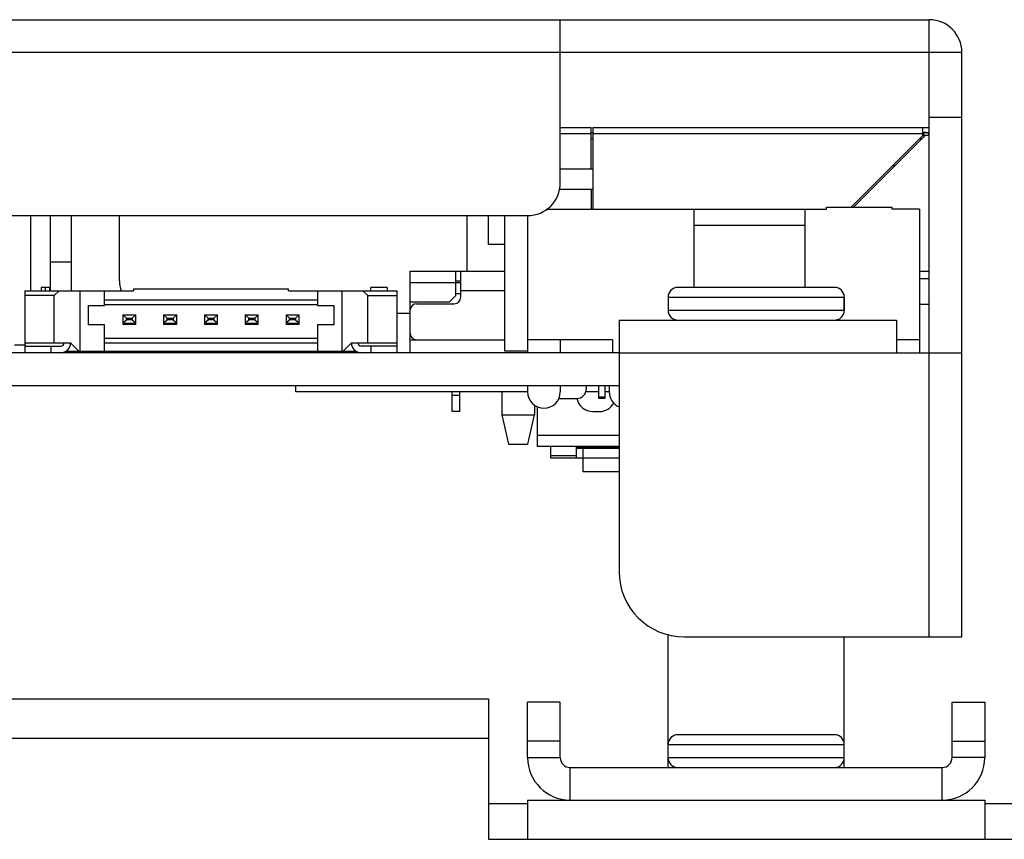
# Model space of a CAD drawing. Header units: millimetres. Extents: x 0 to 1852, y 0 to 1359.
# Tile 40 of 54: x 546 to 576, y 874 to 899. Entities that reach past the tile are written whole.
import ezdxf

# ---------------------------------------------------------------- set-up
doc = ezdxf.new("R2010")
doc.units = ezdxf.units.MM
doc.header["$LTSCALE"] = 65.395
doc.layers.get('0').update_dxf_attribs({"linetype": 'CONTINUOUS'})
doc.layers.add('02___PRT_ALL_AXES', color=7, linetype='CONTINUOUS')
doc.layers.add('7_ALL_FEATURES', color=7, linetype='CONTINUOUS')

msp = doc.modelspace()

# ---------------------------------------------------------------- linework, layer by layer
at = {"color": 7, "linetype": 'Continuous'}
for p, q in [((562.411, 895.367), (563.361, 895.367)), ((563.361, 895.167), (562.411, 895.167)), ((563.361, 894.104), (563.361, 895.367)), ((563.361, 895.217), (563.411, 895.217)), ((563.411, 895.367), (573.711, 895.367)), ((563.411, 895.367), (563.411, 892.867)), ((573.511, 895.167), (563.411, 895.167)), ((573.511, 895.117), (573.511, 895.367)), ((573.511, 895.217), (573.711, 895.217)), ((573.561, 895.096), (573.561, 895.217)), ((563.411, 895.017), (563.361, 895.017)), ((573.511, 895.117), (571.321, 892.927)), ((571.392, 892.927), (573.582, 895.117)), ((573.482, 895.017), (573.411, 895.017)), ((573.711, 895.117), (573.582, 895.117)), ((562.411, 894.104), (563.411, 894.104)), ((572.599, 894.204), (572.67, 894.204)), ((562.374, 893.479), (563.411, 893.479)), ((563.361, 893.479), (563.361, 892.867)), ((561.979, 892.867), (570.561, 892.867)), ((566.511, 890.467), (566.511, 892.867)), ((569.911, 890.467), (569.911, 892.867)), ((570.561, 892.927), (572.561, 892.927)), ((570.561, 892.867), (570.561, 892.927)), ((572.561, 892.927), (572.561, 892.867)), ((573.411, 892.867), (572.561, 892.867)), ((573.411, 892.867), (573.411, 888.467)), ((546.193, 890.367), (546.193, 892.667)), ((546.793, 890.367), (546.793, 892.667)), ((547.443, 890.367), (547.443, 892.667)), ((559.561, 890.967), (559.561, 892.667)), ((560.211, 891.779), (560.211, 892.667)), ((560.711, 888.517), (560.711, 892.667)), ((561.411, 892.667), (561.411, 888.467)), ((569.911, 892.367), (566.511, 892.367)), ((560.711, 891.779), (560.211, 891.779)), ((547.443, 891.237), (546.793, 891.237)), ((557.811, 890.967), (559.211, 890.967)), ((557.811, 888.467), (557.811, 890.967)), ((559.211, 890.217), (559.211, 890.967)), ((559.223, 890.967), (560.711, 890.967)), ((559.361, 890.167), (559.361, 890.967)), ((573.411, 890.967), (573.711, 890.967)), ((557.811, 890.617), (559.361, 890.617)), ((559.211, 890.667), (559.361, 890.667)), ((573.411, 890.742), (573.711, 890.742)), ((546.011, 890.367), (549.336, 890.367)), ((546.011, 890.367), (546.011, 888.467)), ((546.761, 890.467), (546.511, 890.467)), ((546.511, 890.467), (546.511, 890.367)), ((546.636, 890.467), (546.636, 890.367)), ((546.761, 890.467), (546.761, 890.367)), ((546.911, 890.217), (547.061, 890.367)), ((547.696, 890.367), (547.696, 888.517)), ((548.451, 889.917), (548.451, 890.367)), ((554.086, 890.417), (549.336, 890.417)), ((549.336, 890.417), (549.336, 890.367)), ((554.086, 890.367), (554.086, 890.417)), ((554.086, 890.367), (557.411, 890.367)), ((554.971, 890.367), (554.971, 889.917)), ((555.726, 888.517), (555.726, 890.367)), ((556.361, 890.367), (556.511, 890.217)), ((557.111, 890.467), (556.611, 890.467)), ((556.611, 890.367), (556.611, 890.467)), ((557.111, 890.467), (557.111, 890.367)), ((557.411, 888.467), (557.411, 890.367)), ((560.711, 890.367), (559.361, 890.367)), ((570.811, 890.467), (566.011, 890.467)), ((546.911, 890.217), (546.011, 890.217)), ((546.911, 888.767), (546.911, 890.217)), ((548.451, 890.087), (554.971, 890.087)), ((556.511, 890.217), (557.411, 890.217)), ((556.511, 888.767), (556.511, 890.217)), ((559.011, 890.017), (557.811, 890.017)), ((559.211, 890.217), (559.011, 890.017)), ((559.361, 890.267), (559.211, 890.267)), ((565.711, 890.167), (571.111, 890.167)), ((571.111, 889.767), (571.111, 890.167)), ((547.951, 889.917), (548.451, 889.917)), ((547.951, 889.917), (547.951, 889.317)), ((554.971, 889.937), (548.451, 889.937)), ((554.971, 889.917), (555.471, 889.917)), ((555.471, 889.917), (555.471, 889.317)), ((558.011, 889.967), (559.161, 889.967)), ((565.711, 889.767), (571.111, 889.767)), ((573.711, 889.942), (573.411, 889.942)), ((549.011, 889.627), (549.411, 889.627)), ((549.12, 889.529), (549.011, 889.627)), ((549.011, 889.627), (549.011, 889.327)), ((549.011, 889.427), (549.061, 889.377)), ((549.038, 889.4), (549.12, 889.474)), ((549.12, 889.529), (549.302, 889.529)), ((549.12, 889.474), (549.12, 889.529)), ((549.302, 889.474), (549.12, 889.474)), ((549.411, 889.627), (549.302, 889.529)), ((549.302, 889.529), (549.302, 889.474)), ((549.302, 889.474), (549.385, 889.4)), ((549.361, 889.377), (549.411, 889.427)), ((549.411, 889.327), (549.411, 889.627)), ((550.261, 889.627), (550.661, 889.627)), ((550.37, 889.529), (550.261, 889.627)), ((550.261, 889.627), (550.261, 889.327)), ((550.261, 889.427), (550.311, 889.377)), ((550.288, 889.4), (550.37, 889.474)), ((550.37, 889.529), (550.552, 889.529)), ((550.37, 889.474), (550.37, 889.529)), ((550.552, 889.474), (550.37, 889.474)), ((550.661, 889.627), (550.552, 889.529)), ((550.552, 889.529), (550.552, 889.474)), ((550.552, 889.474), (550.635, 889.4)), ((550.611, 889.377), (550.661, 889.427)), ((550.661, 889.327), (550.661, 889.627)), ((551.511, 889.627), (551.911, 889.627)), ((551.62, 889.529), (551.511, 889.627)), ((551.511, 889.627), (551.511, 889.327)), ((551.511, 889.427), (551.561, 889.377)), ((551.538, 889.4), (551.62, 889.474)), ((551.62, 889.529), (551.802, 889.529)), ((551.62, 889.474), (551.62, 889.529)), ((551.802, 889.474), (551.62, 889.474)), ((551.911, 889.627), (551.802, 889.529)), ((551.802, 889.529), (551.802, 889.474)), ((551.802, 889.474), (551.885, 889.4)), ((551.861, 889.377), (551.911, 889.427)), ((551.911, 889.327), (551.911, 889.627)), ((552.761, 889.627), (553.161, 889.627)), ((552.761, 889.627), (552.761, 889.327)), ((552.87, 889.529), (552.761, 889.627)), ((552.761, 889.427), (552.811, 889.377)), ((552.788, 889.4), (552.87, 889.474)), ((552.87, 889.529), (553.052, 889.529)), ((552.87, 889.474), (552.87, 889.529)), ((553.052, 889.474), (552.87, 889.474)), ((553.161, 889.627), (553.052, 889.529)), ((553.052, 889.529), (553.052, 889.474)), ((553.052, 889.474), (553.135, 889.4)), ((553.111, 889.377), (553.161, 889.427)), ((553.161, 889.327), (553.161, 889.627)), ((554.011, 889.627), (554.411, 889.627)), ((554.011, 889.627), (554.011, 889.327)), ((554.12, 889.529), (554.011, 889.627)), ((554.011, 889.427), (554.061, 889.377)), ((554.038, 889.4), (554.12, 889.474)), ((554.12, 889.529), (554.302, 889.529)), ((554.12, 889.474), (554.12, 889.529)), ((554.302, 889.474), (554.12, 889.474)), ((554.411, 889.627), (554.302, 889.529)), ((554.302, 889.529), (554.302, 889.474)), ((554.302, 889.474), (554.385, 889.4)), ((554.361, 889.377), (554.411, 889.427)), ((554.411, 889.327), (554.411, 889.627)), ((548.451, 889.317), (547.951, 889.317)), ((548.451, 888.517), (548.451, 889.317)), ((549.411, 889.327), (549.011, 889.327)), ((549.061, 889.377), (549.361, 889.377)), ((550.661, 889.327), (550.261, 889.327)), ((550.311, 889.377), (550.611, 889.377)), ((551.911, 889.327), (551.511, 889.327)), ((551.561, 889.377), (551.861, 889.377)), ((553.161, 889.327), (552.761, 889.327)), ((552.811, 889.377), (553.111, 889.377)), ((554.411, 889.327), (554.011, 889.327)), ((554.061, 889.377), (554.361, 889.377)), ((555.471, 889.317), (554.971, 889.317)), ((554.971, 889.317), (554.971, 888.517)), ((548.451, 888.917), (554.971, 888.917)), ((557.811, 888.867), (560.711, 888.867)), ((564.011, 888.867), (561.411, 888.867)), ((562.411, 888.867), (562.411, 888.467)), ((564.011, 888.867), (564.011, 888.467)), ((573.411, 888.867), (572.711, 888.867)), ((546.011, 888.699), (545.693, 888.699)), ((546.011, 888.767), (547.411, 888.767)), ((546.011, 888.667), (547.111, 888.667)), ((546.811, 888.467), (546.811, 888.667)), ((547.274, 888.517), (556.148, 888.517)), ((547.661, 888.517), (547.411, 888.767)), ((548.451, 888.767), (554.971, 888.767)), ((549.011, 888.517), (549.011, 888.467)), ((549.411, 888.467), (549.411, 888.517)), ((550.261, 888.517), (550.261, 888.467)), ((550.661, 888.467), (550.661, 888.517)), ((551.511, 888.517), (551.511, 888.467)), ((551.911, 888.467), (551.911, 888.517)), ((552.761, 888.517), (552.761, 888.467)), ((553.161, 888.467), (553.161, 888.517)), ((554.011, 888.517), (554.011, 888.467)), ((554.411, 888.467), (554.411, 888.517)), ((556.011, 888.767), (555.761, 888.517)), ((556.011, 888.767), (557.411, 888.767)), ((557.411, 888.667), (556.311, 888.667)), ((556.611, 888.667), (556.611, 888.467)), ((561.411, 888.517), (560.711, 888.517)), ((564.211, 888.467), (432.711, 888.467)), ((433.411, 887.467), (564.211, 887.467)), ((554.311, 887.267), (554.311, 887.467)), ((561.411, 887.467), (561.411, 887.267)), ((562.411, 887.467), (562.411, 887.267)), ((563.211, 887.367), (563.211, 887.406)), ((563.581, 887.467), (563.581, 887.072)), ((563.781, 887.072), (563.781, 887.467)), ((563.911, 887.467), (563.911, 887.267)), ((561.411, 887.267), (554.311, 887.267)), ((559.088, 887.267), (559.088, 886.665)), ((559.088, 887.165), (559.338, 887.165)), ((559.338, 886.665), (559.338, 887.267)), ((560.621, 887.267), (560.621, 886.567)), ((562.366, 887.067), (562.911, 887.067)), ((563.581, 887.267), (563.192, 887.267)), ((563.581, 887.122), (563.781, 887.122)), ((563.581, 887.072), (563.781, 887.072)), ((563.911, 887.267), (563.781, 887.267)), ((561.621, 886.86), (561.621, 886.567)), ((561.711, 885.597), (561.711, 886.811)), ((559.338, 886.665), (559.088, 886.665)), ((560.621, 886.567), (561.621, 886.567)), ((560.621, 886.567), (560.821, 885.667)), ((561.421, 885.667), (561.621, 886.567)), ((563.411, 886.666), (563.611, 886.666)), ((561.711, 885.947), (564.211, 885.947)), ((560.821, 885.667), (561.421, 885.667)), ((564.211, 885.597), (561.711, 885.597)), ((562.111, 885.597), (562.111, 885.247)), ((562.911, 885.247), (562.911, 885.597)), ((562.911, 885.567), (564.211, 885.567)), ((562.911, 885.547), (564.211, 885.547)), ((563.111, 884.817), (563.111, 885.567)), ((563.561, 885.567), (563.561, 885.597)), ((562.111, 885.323), (562.911, 885.323)), ((562.111, 885.247), (564.211, 885.247)), ((564.211, 884.817), (563.111, 884.817)), ((562.411, 877.767), (561.411, 877.767)), ((562.411, 876.067), (562.411, 877.767)), ((574.411, 877.767), (575.411, 877.767)), ((574.411, 876.067), (574.411, 877.767)), ((570.811, 876.767), (566.011, 876.767)), ((562.411, 876.567), (561.411, 876.567)), ((565.711, 876.467), (571.111, 876.467)), ((571.111, 876.067), (571.111, 876.467)), ((574.411, 876.567), (575.411, 876.567)), ((561.411, 876.067), (562.411, 876.067)), ((565.711, 876.067), (571.111, 876.067)), ((575.411, 876.067), (574.411, 876.067)), ((562.711, 875.767), (574.111, 875.767)), ((562.711, 874.767), (562.711, 875.767)), ((574.111, 874.767), (574.111, 875.767)), ((560.211, 874.667), (561.411, 874.667)), ((575.411, 874.667), (576.611, 874.667))]:
    msp.add_line(p, q, dxfattribs=at)
at = {"color": 3, "linetype": 'Continuous'}
for p, q in [((510.611, 877.867), (560.211, 877.867)), ((560.211, 877.867), (560.211, 873.567)), ((561.411, 876.067), (561.411, 877.767)), ((575.411, 877.767), (575.411, 876.067)), ((510.611, 876.667), (560.211, 876.667)), ((561.411, 874.767), (575.411, 874.767)), ((561.411, 874.767), (561.411, 873.567)), ((575.411, 874.767), (575.411, 873.567)), ((560.211, 873.567), (576.611, 873.567))]:
    msp.add_line(p, q, dxfattribs=at)
at = {"color": 7, "linetype": 'Continuous'}
for centre, radius, start, end in [((573.561, 895.017), 0.2, 40.8017, 90), ((566.011, 890.167), 0.3, 90, 180), ((570.811, 890.167), 0.3, 0, 90), ((559.161, 890.167), 0.2, 270, 360), ((558.011, 889.767), 0.2, 90, 180), ((566.011, 889.767), 0.3, 180, 270), ((570.811, 889.767), 0.3, 270, 360), ((558.011, 889.067), 0.2, 180, 270), ((547.111, 888.767), 0.3, 270, 360), ((547.111, 888.767), 0.1, 270, 360), ((547.393, 888.517), 0.05, 315, 360), ((556.311, 888.767), 0.3, 180, 270), ((556.311, 888.767), 0.1, 180, 270), ((562.911, 887.367), 0.3, 270, 360), ((562.911, 887.406), 0.3, 0, 11.7496), ((561.911, 887.267), 0.5, 180, 360), ((563.411, 887.166), 0.5, 191.3478, 270), ((564.411, 887.267), 0.5, 180, 246.2977), ((563.611, 887.166), 0.5, 270, 331.1053), ((566.011, 876.467), 0.3, 90, 180), ((570.811, 876.467), 0.3, 0, 90), ((562.711, 876.067), 0.3, 180, 270), ((566.011, 876.067), 0.3, 180, 270), ((570.811, 876.067), 0.3, 270, 360), ((574.111, 876.067), 0.3, 270, 360)]:
    msp.add_arc(centre, radius, start, end, dxfattribs=at)
at = {"color": 3, "linetype": 'Continuous'}
for centre, start, end in [((562.711, 876.067), 180, 270), ((574.111, 876.067), 270, 360)]:
    msp.add_arc(centre, 1.3, start, end, dxfattribs=at)
at = {"color": 7, "linetype": 'Continuous'}
msp.add_ellipse((563.861, 885.767), major_axis=(0.2, 0), ratio=1, start_param=-1.570796, end_param=-1.017236, dxfattribs=at)
at = {"layer": '02___PRT_ALL_AXES', "color": 7, "linetype": 'Continuous'}
for p, q in [((565.711, 890.167), (565.711, 889.767)), ((571.111, 890.167), (571.111, 889.767)), ((565.711, 875.767), (565.711, 879.846)), ((571.111, 875.767), (571.111, 879.767))]:
    msp.add_line(p, q, dxfattribs=at)
at = {"layer": '7_ALL_FEATURES', "color": 3, "linetype": 'Continuous'}
for p, q in [((433.111, 898.667), (573.711, 898.667)), ((562.411, 893.667), (562.411, 898.667)), ((562.411, 897.667), (443.911, 897.667)), ((574.711, 879.767), (574.711, 897.667)), ((544.411, 892.667), (561.411, 892.667)), ((564.211, 889.467), (572.711, 889.467)), ((564.211, 889.467), (564.211, 881.767)), ((572.711, 889.467), (572.711, 888.467)), ((564.211, 888.467), (574.711, 888.467)), ((573.711, 879.767), (573.711, 888.467)), ((566.211, 879.767), (574.711, 879.767))]:
    msp.add_line(p, q, dxfattribs=at)
at = {"layer": '7_ALL_FEATURES', "color": 7, "linetype": 'Continuous'}
for p, q in [((573.711, 888.467), (573.711, 898.667)), ((574.711, 897.667), (562.411, 897.667)), ((574.711, 895.667), (573.711, 895.667)), ((548.911, 890.667), (548.911, 892.667)), ((557.811, 889.667), (557.411, 889.667))]:
    msp.add_line(p, q, dxfattribs=at)
at = {"layer": '7_ALL_FEATURES', "color": 3, "linetype": 'Continuous'}
for centre, radius, start, end in [((573.711, 897.667), 1, 0, 90), ((561.411, 893.667), 1, 270, 360), ((566.211, 881.767), 2, 180, 270)]:
    msp.add_arc(centre, radius, start, end, dxfattribs=at)
at = {"layer": '7_ALL_FEATURES', "color": 7, "linetype": 'Continuous'}
msp.add_arc((549.911, 890.667), 1, 180, 197.7566, dxfattribs=at)

doc.saveas('drawing.dxf')
